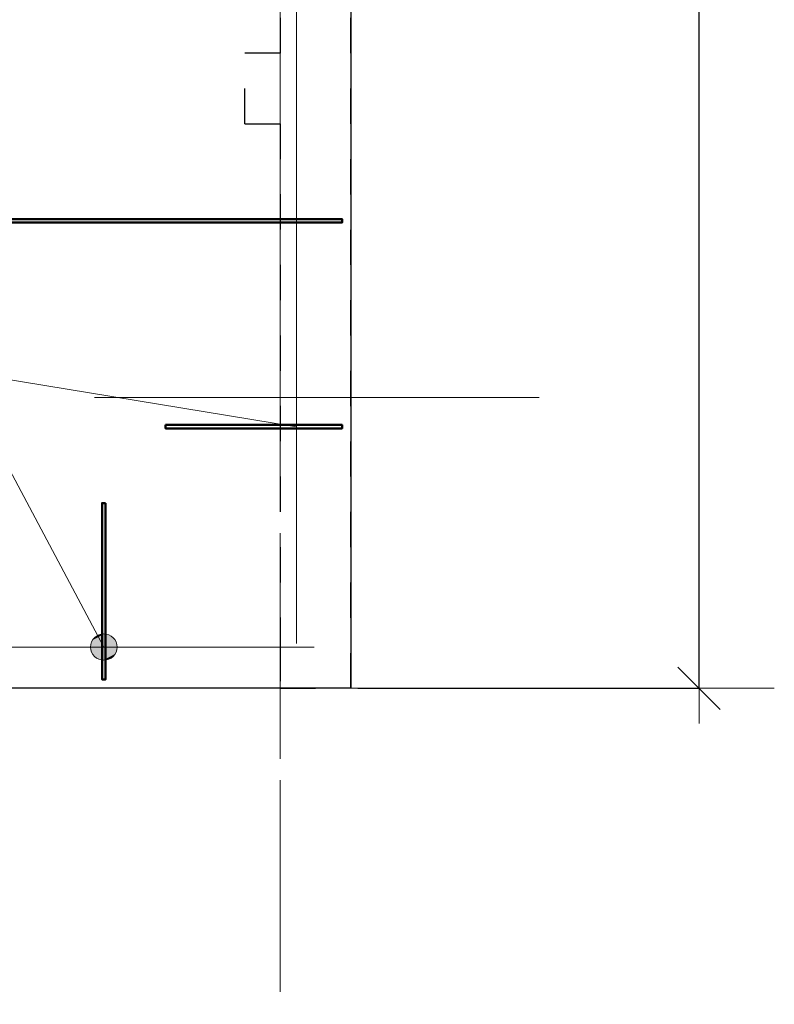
# Model space of a CAD drawing. Header units: metres. Extents: x -38 to 106, y -15 to 20.
# Tile 21 of 40: x 45 to 47, y 8 to 11. Entities that reach past the tile are written whole.
import ezdxf

# ---------------------------------------------------------------- set-up
doc = ezdxf.new("R2010")
doc.units = ezdxf.units.M
doc.header["$PDMODE"] = 65
for name, pattern in [('______11', [0.5, 0.4, -0.05, 0, -0.05]), ('______2', [0.0405, 0.03, -0.0105]), ('______5', [1.1, 0.8, -0.1, 0.1, -0.1])]:
    doc.linetypes.add(name, pattern=pattern)
for name, color, linetype, lineweight in [('XR$2$STANDARD_1', 7, 'Continuous', 25), ('XR$2$Перекрытие (1)', 7, 'Continuous', 35), ('XR$3$Осевая линия (1)', 7, '______5', 13), ('XR$3$Размерная линия (1)', 7, 'Continuous', 13), ('XR$4$Арм. стержнями верхней зоны', 180, 'Continuous', 35), ('XR$4$Арм.стержн. Арматура края', 96, 'Continuous', 35), ('XR$4$Общий слой (1)', 7, 'Continuous', 13), ('XR$4$Осевая линия (1)', 7, '______5', 13), ('XR$4$Перекрытие (1)', 7, 'Continuous', 35), ('XR$5$Осевая линия (1)', 7, '______5', 13), ('XR$5$Перекрытие (1)', 7, 'Continuous', 35)]:
    doc.layers.add(name, color=color, linetype=linetype, lineweight=lineweight)
doc.layers.add('XR$7$Стена_ бетон несущ.', color=7, linetype='Continuous', lineweight=70, true_color=0xb4b496)
doc.styles.add('ISOCPEUR', font='txt')
doc.dimstyles.new('DIMSTYLE_5', dxfattribs={"dimtxt": 0.2, "dimasz": 0.2, "dimexe": 0, "dimexo": 0, "dimgap": 0.1, "dimtad": 2, "dimdec": 0, "dimlfac": 1000, "dimrnd": 5, "dimzin": 12, "dimdsep": 46, "dimtxsty": 'ISOCPEUR', "dimblk1": 'ALL_ML_STRICH', "dimblk2": 'ALL_ML_STRICH', "dimsah": 1, "dimcen": 0, "dimclrd": 7, "dimclre": 256, "dimclrt": 7, "dimadec": 0, "dimazin": 0, "dimtfac": 1, "dimtdec": 0, "dimtix": 1, "dimtmove": 2, "dimatfit": 3, "dimfxl": 0, "dimtzin": 0, "dimlwd": 0, "dimlwe": -3, "dimarcsym": 0})

# ---------------------------------------------------------------- blocks, each defined once
blk = doc.blocks.new('ALL_ML_STRICH')
at = {"color": 0, "linetype": 'ByBlock', "lineweight": -2}
for p, q in [((0, -0.5), (0, 0.5)), ((-0.3, -0.3), (0.3, 0.3)), ((-1, 0), (0.5, 0))]:
    blk.add_line(p, q, dxfattribs=at)
blk = doc.blocks.new('*D58')
at = {"layer": 'DEFPOINTS', "color": 7, "linetype": 'Continuous', "lineweight": 13, "transparency": 33554687}
for p in [(45.85, 16.65), (45.85, 9), (46.8369, 9)]:
    blk.add_point(p, dxfattribs=at)
at = {"layer": 'XR$3$Размерная линия (1)', "color": 9, "linetype": 'Continuous', "lineweight": -2, "true_color": 0xc7c7c7, "transparency": 33554687}
for p, q in [((45.87, 16.65), (46.8369, 16.65)), ((45.87, 9), (46.8369, 9))]:
    blk.add_line(p, q, dxfattribs=at)
at = {"layer": 'XR$3$Размерная линия (1)', "color": 7, "linetype": 'Continuous', "lineweight": -2, "transparency": 33554687}
blk.add_line((46.8369, 9), (46.8369, 16.65), dxfattribs=at)
at = {"layer": 'XR$3$Размерная линия (1)', "color": 7, "linetype": 'Continuous', "lineweight": 13, "transparency": 33554687, "xscale": 0.2, "yscale": 0.2, "zscale": 0.2}
for p, rotation in [((46.8369, 16.65), 90), ((46.8369, 9), 270)]:
    blk.add_blockref('ALL_ML_STRICH', p, dxfattribs=dict(at, rotation=rotation))
at = {"layer": 'XR$3$Размерная линия (1)', "color": 7, "linetype": 'Continuous', "lineweight": 13, "transparency": 33554687, "insert": (46.6869, 12.8333), "char_height": 0.2, "width": 0.666667, "attachment_point": 5, "rotation": 90, "style": 'ISOCPEUR'}
blk.add_mtext('\\W0.83;\\A1;{7650}', dxfattribs=at)

msp = doc.modelspace()

# ---------------------------------------------------------------- hatches: boundary and pattern name
at = {"layer": 'XR$4$Арм.стержн. Арматура края', "linetype": 'Continuous', "lineweight": 13, "transparency": 33554687}
for points in [[(45.1514, 9.1542), (45.1183, 9.1366), (45.1127, 9.1184)], [(45.1514, 9.1542), (45.1127, 9.1184), (45.1697, 9.1487)], [(45.1183, 9.1366), (45.1514, 9.1542), (45.1324, 9.1501)], [(45.1697, 9.1487), (45.1127, 9.1184), (45.1169, 9.0993)], [(45.1697, 9.1487), (45.1169, 9.0993), (45.1831, 9.1346)], [(45.1831, 9.1346), (45.1169, 9.0993), (45.1303, 9.0853)], [(45.1831, 9.1346), (45.1303, 9.0853), (45.1873, 9.1156)], [(45.1873, 9.1156), (45.1303, 9.0853), (45.1486, 9.0797)], [(45.1873, 9.1156), (45.1486, 9.0797), (45.1817, 9.0973)], [(45.1817, 9.0973), (45.1486, 9.0797), (45.1676, 9.0839)]]:
    msp.add_hatch(color=7, dxfattribs=at).paths.add_polyline_path(points)

# ---------------------------------------------------------------- linework, layer by layer
at = {"layer": 'XR$2$STANDARD_1', "color": 52, "linetype": 'Continuous', "lineweight": 13, "transparency": 33554687}
msp.add_line((45.1238, 9.8244), (46.3838, 9.8244), dxfattribs=at)
at = {"layer": 'XR$2$Перекрытие (1)', "color": 7, "linetype": 'Continuous', "lineweight": 13, "transparency": 33554687}
for p, q in [((45.85, 9), (45.85, 16.65)), ((38.5, 9), (45.85, 9))]:
    msp.add_line(p, q, dxfattribs=at)
at = {"layer": 'XR$3$Осевая линия (1)', "color": 253, "linetype": '______11', "lineweight": 13, "true_color": 0xa0a0a0, "transparency": 33554687}
for p, q in [((45.65, 6.74), (45.65, 18.62)), ((36.94, 9), (47.05, 9))]:
    msp.add_line(p, q, dxfattribs=at)
at = {"layer": 'XR$4$Арм. стержнями верхней зоны', "color": 4, "linetype": 'Continuous', "lineweight": 50, "transparency": 33554687}
msp.add_lwpolyline([(38.525, 10.33), (45.825, 10.33), (45.825, 10.32), (38.525, 10.32), (38.525, 10.33)], dxfattribs=at)
at = {"layer": 'XR$4$Арм.стержн. Арматура края', "color": 7, "linetype": 'Continuous', "lineweight": 13, "transparency": 33554687}
for p, q in [((44.7332, 9.8997), (45.15, 9.117)), ((45.1324, 9.1501), (45.1324, 9.1501)), ((45.1831, 9.1346), (45.1831, 9.1346)), ((45.1169, 9.0993), (45.1169, 9.0993)), ((45.1676, 9.0839), (45.1676, 9.0839))]:
    msp.add_line(p, q, dxfattribs=at)
at = {"layer": 'XR$4$Арм.стержн. Арматура края', "color": 4, "linetype": 'Continuous', "lineweight": 50, "transparency": 33554687}
for points in [[(45.325, 9.7466), (45.825, 9.7466), (45.825, 9.7366), (45.325, 9.7366), (45.325, 9.7466)], [(45.155, 9.525), (45.155, 9.025), (45.145, 9.025), (45.145, 9.525), (45.155, 9.525)]]:
    msp.add_lwpolyline(points, dxfattribs=at)
at = {"layer": 'XR$4$Арм.стержн. Арматура края', "color": 7, "linetype": 'Continuous', "lineweight": 13, "transparency": 33554687}
msp.add_circle((45.15, 9.117), 0.0375, dxfattribs=at)
at = {"layer": 'XR$4$Общий слой (1)', "color": 7, "linetype": 'Continuous', "lineweight": 13, "transparency": 33554687}
msp.add_line((45.6956, 9.7416), (44.7332, 9.8997), dxfattribs=at)
msp.add_lwpolyline([(45.6956, 9.127), (45.6956, 16.547), (38.7756, 16.547), (38.7756, 9.117), (45.7456, 9.117)], dxfattribs=at)
at = {"layer": 'XR$4$Осевая линия (1)', "color": 253, "linetype": '______11', "lineweight": 13, "true_color": 0xa0a0a0, "transparency": 33554687}
for p, q in [((45.65, 8.3), (45.65, 18.62)), ((36.94, 9), (47.05, 9))]:
    msp.add_line(p, q, dxfattribs=at)
at = {"layer": 'XR$4$Перекрытие (1)', "color": 7, "linetype": 'Continuous', "lineweight": 25, "transparency": 33554687}
for p, q in [((45.85, 16.65), (45.85, 9)), ((45.85, 9), (38.5, 9))]:
    msp.add_line(p, q, dxfattribs=at)
at = {"layer": 'XR$5$Осевая линия (1)', "color": 253, "linetype": '______11', "lineweight": 13, "true_color": 0xa0a0a0, "transparency": 33554687}
for p, q in [((45.65, 8.3), (45.65, 18.62)), ((36.94, 9), (47.05, 9))]:
    msp.add_line(p, q, dxfattribs=at)
at = {"layer": 'XR$5$Перекрытие (1)', "color": 7, "linetype": 'Continuous', "lineweight": 25, "transparency": 33554687}
for p, q in [((45.85, 16.65), (45.85, 9)), ((45.85, 9), (38.5, 9))]:
    msp.add_line(p, q, dxfattribs=at)
at = {"layer": 'XR$7$Стена_ бетон несущ.', "color": 253, "linetype": '______2', "lineweight": -3, "true_color": 0xa0a0a0, "transparency": 33554687}
for p, q in [((45.65, 12.3003), (45.65, 10.8003)), ((45.85, 9.2), (45.85, 11.2)), ((45.55, 10.6003), (45.55, 10.8003)), ((45.65, 10.8003), (45.55, 10.8003)), ((45.55, 10.6003), (45.65, 10.6003)), ((45.65, 10.6003), (45.65, 9.12)), ((45.85, 9), (45.85, 9.2)), ((45.65, 9.12), (45.65, 9)), ((45.65, 9), (45.85, 9))]:
    msp.add_line(p, q, dxfattribs=at)

# ---------------------------------------------------------------- dimensions: what is measured, and where the dimension line sits
at = {"layer": 'XR$3$Размерная линия (1)', "color": 7, "linetype": 'Continuous', "lineweight": 13, "transparency": 33554687}
dim = msp.add_linear_dim(base=(46.8369, 16.65), p1=(45.87, 9), p2=(45.87, 16.65), angle=90, dimstyle='DIMSTYLE_5', override={"dimpost": '<>', "dimclrd": 7, "dimclre": 9, "dimclrt": 7, "dimlwd": 0, "dimlwe": 65533}, dxfattribs=at)
dim.commit()
dim.dimension.update_dxf_attribs({"geometry": '*D58', "text_midpoint": (46.6869, 12.8333), "dimtype": 160})

doc.saveas('drawing.dxf')
